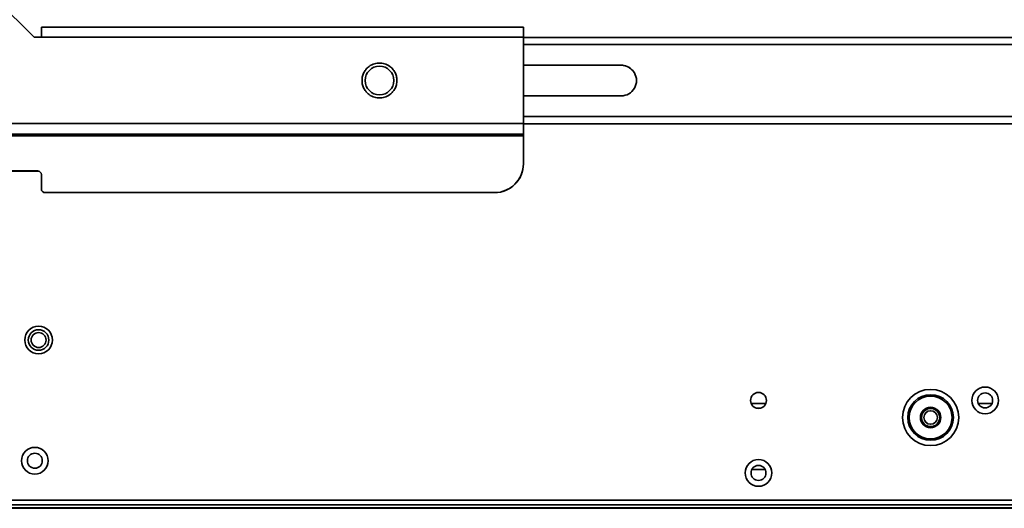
# Model space of a CAD drawing. Header units: millimetres. Extents: x 1 to 1119, y -1 to 863.
# Tile 16 of 211: x 211 to 283, y 240 to 276. Entities that reach past the tile are written whole.
import ezdxf

# ---------------------------------------------------------------- set-up
doc = ezdxf.new("R2010")
doc.units = ezdxf.units.MM

msp = doc.modelspace()

# ---------------------------------------------------------------- linework, layer by layer
at = {"color": 7, "linetype": 'Continuous', "lineweight": 35}
for p, q in [((211.8725, 274.473), (194.9392, 291.406)), ((212.4059, 274.473), (212.4059, 275.2281)), ((212.4059, 275.2281), (247.8558, 275.2281)), ((247.8558, 275.2281), (247.8558, 274.473)), ((211.8725, 274.473), (212.4059, 274.473)), ((247.8558, 274.473), (212.4059, 274.473)), ((247.8558, 268.1231), (247.8558, 274.473)), ((247.8558, 274.4663), (507.7694, 274.4663)), ((255.0459, 272.4205), (247.8558, 272.4205)), ((255.0459, 272.4181), (247.8558, 272.4181)), ((255.0459, 272.4205), (255.0459, 272.4181)), ((236.2076, 271.364), (236.2253, 271.364)), ((236.2076, 271.3508), (236.2076, 271.364)), ((236.2253, 271.3508), (236.2076, 271.3508)), ((236.2204, 271.3615), (236.2253, 271.3615)), ((236.2253, 271.364), (236.2253, 271.3508)), ((247.8558, 270.1684), (255.0459, 270.1684)), ((188.5892, 268.1231), (247.8558, 268.1231)), ((247.8558, 268.1231), (247.8558, 267.3593)), ((373.5793, 268.1073), (247.8558, 268.1073)), ((247.8558, 267.3428), (182.2392, 267.3428)), ((182.2392, 267.2151), (247.8558, 267.2151)), ((247.8558, 267.3593), (188.5892, 267.3593)), ((247.8558, 267.3593), (247.8558, 267.3428)), ((247.8558, 267.2151), (247.8558, 267.3428)), ((247.8558, 267.2151), (247.8558, 265.1704)), ((247.8558, 265.1668), (247.8558, 265.1704)), ((212.1413, 264.6412), (184.0912, 264.6412)), ((212.1413, 264.6376), (184.0912, 264.6376)), ((212.1413, 264.6412), (212.1413, 264.6376)), ((212.4059, 263.3183), (212.4059, 264.3767)), ((212.4059, 263.3183), (212.4059, 263.3147)), ((245.7391, 263.0538), (212.6705, 263.0538)), ((212.6705, 263.0501), (212.6705, 263.0538)), ((245.7391, 263.0501), (212.6705, 263.0501)), ((245.7391, 263.0501), (245.7391, 263.0538)), ((264.6071, 247.5453), (265.6848, 247.5453)), ((264.9716, 247.2119), (265.3203, 247.2119)), ((281.31, 247.5453), (282.3152, 247.5453)), ((265.6392, 242.6786), (264.6527, 242.6786)), ((579.0159, 240.4353), (176.6093, 240.4353)), ((176.845, 240.1019), (578.7802, 240.1019)), ((347.6026, 239.8819), (182.6779, 239.8819)), ((347.6043, 239.8353), (182.6779, 239.8353))]:
    msp.add_line(p, q, dxfattribs=at)
at = {"color": 8, "linetype": 'Continuous', "lineweight": 35}
for p, q in [((247.8558, 273.9377), (507.7694, 273.9377)), ((374.6376, 268.6512), (247.8558, 268.6512)), ((374.6376, 268.1164), (247.8558, 268.1164))]:
    msp.add_line(p, q, dxfattribs=at)
at = {"color": 7, "linetype": 'Continuous', "lineweight": 35}
for centre, radius in [((237.2725, 271.298), 1.0541), ((212.2026, 252.2119), 1.0167), ((212.2026, 252.2119), 0.7562), ((212.2026, 252.2119), 0.55), ((277.8026, 246.5119), 2.0667), ((281.8126, 247.7686), 0.9833), ((265.1459, 247.7686), 0.5833), ((277.8026, 246.5119), 1.6747), ((277.8026, 246.5119), 1.5768), ((281.8126, 247.7686), 0.55), ((277.8026, 246.5119), 0.75), ((277.8026, 246.5119), 0.6667), ((277.8026, 246.5119), 0.5), ((211.9276, 243.3353), 0.9833), ((211.9276, 243.3353), 0.55), ((265.1459, 242.4353), 0.9833), ((265.1459, 242.4353), 0.55)]:
    msp.add_circle(centre, radius, dxfattribs=at)
for centre, radius, start, end in [((255.046, 271.2944), 1.126, 269.999468, 90.000532), ((255.046, 271.2921), 1.1261, 0.000181, 90.000324), ((245.7392, 265.1704), 2.1167, 269.999515, 359.999409), ((245.7392, 265.1668), 2.1166, 269.999133, 359.999791), ((212.1413, 264.3766), 0.2646, 0.001365, 89.998635), ((212.1413, 264.373), 0.2646, 0.00046, 90.001692), ((212.6705, 263.3183), 0.2646, 180.000469, 269.999531), ((212.6705, 263.3147), 0.2646, 179.99834, 270.003811)]:
    msp.add_arc(centre, radius, start, end, dxfattribs=at)
for points, knots in [([(237.2725, 272.582), (237.1511, 272.5719), (236.8762, 272.549), (236.543, 272.3752), (236.2925, 272.1436), (236.1264, 271.9026), (236.0147, 271.6142), (235.9752, 271.298), (236.0147, 270.9819), (236.1264, 270.6935), (236.2925, 270.4525), (236.543, 270.2209), (236.8762, 270.047), (237.1511, 270.0242), (237.2725, 270.0141)], [0, 0, 0, 0, 0.0903193, 0.2045628, 0.2714193, 0.3439365, 0.4207851, 0.4999995, 0.5792139, 0.6560637, 0.7285799, 0.7954372, 0.9096807, 1, 1, 1, 1]), ([(237.2725, 270.0141), (237.3939, 270.0242), (237.6688, 270.047), (238.002, 270.2208), (238.2525, 270.4525), (238.4186, 270.6935), (238.5302, 270.9819), (238.5698, 271.298), (238.5302, 271.6142), (238.4186, 271.9026), (238.2525, 272.1436), (238.002, 272.3752), (237.6688, 272.549), (237.3939, 272.5719), (237.2725, 272.582)], [0, 0, 0, 0, 0.09031693, 0.20456269, 0.27141999, 0.34393626, 0.42078605, 0.50000049, 0.57921493, 0.65606356, 0.72858085, 0.79543731, 0.90968307, 1, 1, 1, 1])]:
    msp.add_open_spline(points, degree=3, knots=knots, dxfattribs=at)

doc.saveas('drawing.dxf')
